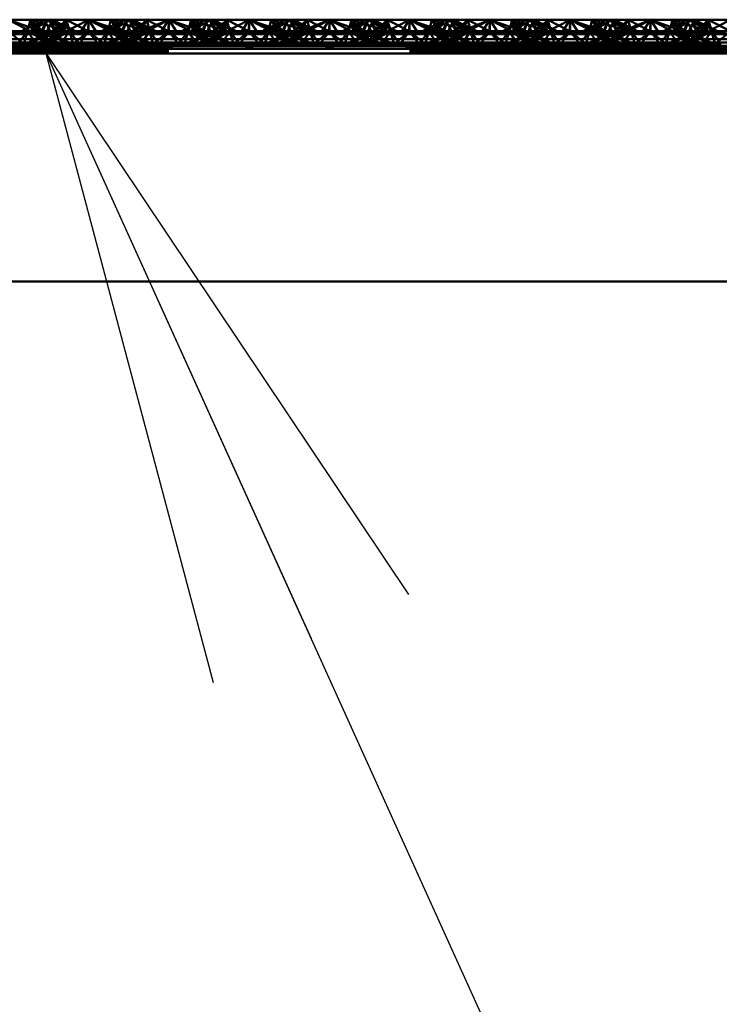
# Paper-space layout 'Layout1' of a CAD drawing. Extents: x -2 to 1033, y -36 to 596.
# Tile 133 of 256: x 372.79 to 374.97, y 403.07 to 406.14. Entities that reach past the tile are written whole.
import ezdxf

# ---------------------------------------------------------------- set-up
doc = ezdxf.new("R2010")
doc.units = 0
doc.linetypes.add('ACAD_ISO02W100', pattern=[15, 12, -3])
doc.layers.add('SS_POPIS_PROFILU', color=13, linetype='CONTINUOUS', lineweight=25)
doc.layers.add('SS_ZEBRIKY', color=24, linetype='CONTINUOUS', lineweight=50)

psp = doc.layouts.get("Layout1")

# ---------------------------------------------------------------- linework, layer by layer
at = {"layer": 'SS_POPIS_PROFILU', "color": 0, "linetype": 'ByBlock'}
for p, q in [((373.3958, 404.0757), (372.8741, 406.035)), ((372.8741, 406.035), (374.0031, 404.3509)), ((372.8741, 406.035), (373.6995, 404.2133))]:
    psp.add_line(p, q, dxfattribs=at)
at = {"layer": 'SS_POPIS_PROFILU', "color": 13}
psp.add_lwpolyline([(372.8741, 406.035), (382.2207, 385.4063), (436.1254, 385.4063)], dxfattribs=at)
at = {"layer": 'SS_ZEBRIKY', "color": 3, "linetype": 'ACAD_ISO02W100', "ltscale": 0.25}
for p, q in [((372.7563, 406.1408), (372.833, 406.1008)), ((372.8253, 406.1408), (372.8163, 406.105)), ((372.8869, 406.1408), (372.8248, 406.105)), ((372.8248, 406.105), (372.8684, 406.1408)), ((372.8253, 406.1408), (372.833, 406.1008)), ((372.8253, 406.1408), (372.8466, 406.1042)), ((372.8253, 406.1408), (372.8634, 406.105)), ((372.8393, 406.1263), (372.8599, 406.105)), ((372.8516, 406.1324), (372.9369, 406.105)), ((372.8758, 406.1408), (372.8603, 406.105)), ((372.8724, 406.133), (372.8603, 406.105)), ((372.8758, 406.1408), (372.8634, 406.105)), ((372.8684, 406.1408), (372.8863, 406.105)), ((372.8758, 406.1408), (372.8724, 406.133)), ((372.8758, 406.1408), (372.9369, 406.105)), ((372.8758, 406.1408), (372.9389, 406.105)), ((372.8758, 406.1408), (372.9658, 406.105)), ((372.8813, 406.115), (372.8942, 406.1408)), ((372.8869, 406.1408), (372.901, 406.105)), ((372.8869, 406.1408), (372.9024, 406.105)), ((372.9389, 406.105), (372.8942, 406.1408)), ((372.9658, 406.105), (372.8942, 406.1408)), ((372.9374, 406.1408), (372.901, 406.105)), ((372.9374, 406.1408), (372.9463, 406.105)), ((372.9374, 406.1408), (373.0053, 406.105)), ((373.0063, 406.1408), (373.0053, 406.105)), ((373.1099, 406.105), (373.0063, 406.1408)), ((373.0063, 406.1408), (373.0063, 406.105)), ((373.1184, 406.1408), (373.0469, 406.105)), ((373.0663, 406.105), (373.0753, 406.1408)), ((373.1369, 406.1408), (373.0743, 406.105)), ((373.0743, 406.105), (373.1184, 406.1408)), ((373.0748, 406.105), (373.1369, 406.1408)), ((373.0748, 406.105), (373.1184, 406.1408)), ((373.1099, 406.105), (373.0753, 406.1408)), ((373.0753, 406.1408), (373.1869, 406.105)), ((373.1103, 406.105), (373.1258, 406.1408)), ((373.1184, 406.1408), (373.1313, 406.115)), ((373.1869, 406.105), (373.1258, 406.1408)), ((373.2158, 406.105), (373.1258, 406.1408)), ((373.1263, 406.105), (373.1442, 406.1408)), ((373.1493, 406.105), (373.1369, 406.1408)), ((373.1401, 406.1326), (373.1369, 406.1408)), ((373.1403, 406.133), (373.1369, 406.1408)), ((373.1524, 406.105), (373.1369, 406.1408)), ((373.151, 406.105), (373.1401, 406.1326)), ((373.1524, 406.105), (373.1403, 406.133)), ((373.1493, 406.105), (373.1874, 406.1408)), ((373.1728, 406.1265), (373.151, 406.105)), ((373.1661, 406.1042), (373.2563, 406.1408)), ((373.1661, 406.1042), (373.1874, 406.1408)), ((373.1796, 406.1008), (373.2563, 406.1408)), ((373.1963, 406.105), (373.1874, 406.1408)), ((373.1936, 406.1161), (373.1874, 406.1408)), ((373.2563, 406.1408), (373.2303, 406.1008)), ((373.2824, 406.1008), (373.2563, 406.1408)), ((373.2563, 406.1408), (373.333, 406.1008)), ((373.2563, 406.1408), (373.2563, 406.105)), ((373.3253, 406.1408), (373.3163, 406.105)), ((373.3869, 406.1408), (373.3248, 406.105)), ((373.3248, 406.105), (373.3684, 406.1408)), ((373.3253, 406.1408), (373.333, 406.1008)), ((373.3253, 406.1408), (373.3466, 406.1042)), ((373.3253, 406.1408), (373.3634, 406.105)), ((373.3393, 406.1263), (373.3599, 406.105)), ((373.3516, 406.1324), (373.4369, 406.105)), ((373.3758, 406.1408), (373.3603, 406.105)), ((373.3724, 406.133), (373.3603, 406.105)), ((373.3758, 406.1408), (373.3634, 406.105)), ((373.3684, 406.1408), (373.3863, 406.105)), ((373.3758, 406.1408), (373.3724, 406.133)), ((373.3758, 406.1408), (373.4369, 406.105)), ((373.3758, 406.1408), (373.4389, 406.105)), ((373.3758, 406.1408), (373.4658, 406.105)), ((373.3813, 406.115), (373.3942, 406.1408)), ((373.3869, 406.1408), (373.401, 406.105)), ((373.3869, 406.1408), (373.4024, 406.105)), ((373.4389, 406.105), (373.3942, 406.1408)), ((373.4658, 406.105), (373.3942, 406.1408)), ((373.4374, 406.1408), (373.401, 406.105)), ((373.4374, 406.1408), (373.4463, 406.105)), ((373.4374, 406.1408), (373.5053, 406.105)), ((373.5063, 406.1408), (373.5053, 406.105)), ((373.5063, 406.1408), (373.6099, 406.105)), ((373.5063, 406.105), (373.5063, 406.1408)), ((373.6184, 406.1408), (373.5469, 406.105)), ((373.5663, 406.105), (373.5753, 406.1408)), ((373.5743, 406.105), (373.6369, 406.1408)), ((373.5743, 406.105), (373.6184, 406.1408)), ((373.5748, 406.105), (373.6369, 406.1408)), ((373.5748, 406.105), (373.6184, 406.1408)), ((373.6099, 406.105), (373.5753, 406.1408)), ((373.6869, 406.105), (373.5753, 406.1408)), ((373.6103, 406.105), (373.6258, 406.1408)), ((373.6184, 406.1408), (373.6313, 406.115)), ((373.6869, 406.105), (373.6258, 406.1408)), ((373.7158, 406.105), (373.6258, 406.1408)), ((373.6263, 406.105), (373.6442, 406.1408)), ((373.6493, 406.105), (373.6369, 406.1408)), ((373.6401, 406.1326), (373.6369, 406.1408)), ((373.6524, 406.105), (373.6369, 406.1408)), ((373.6369, 406.1408), (373.6403, 406.133)), ((373.651, 406.105), (373.6401, 406.1326)), ((373.6403, 406.133), (373.6524, 406.105)), ((373.6493, 406.105), (373.6874, 406.1408)), ((373.6728, 406.1265), (373.651, 406.105)), ((373.6661, 406.1042), (373.7563, 406.1408)), ((373.6661, 406.1042), (373.6874, 406.1408)), ((373.6796, 406.1008), (373.7563, 406.1408)), ((373.6963, 406.105), (373.6874, 406.1408)), ((373.7563, 406.1408), (373.7303, 406.1008)), ((373.7563, 406.1408), (373.7824, 406.1008)), ((373.7563, 406.1408), (373.833, 406.1008)), ((373.7563, 406.1408), (373.7563, 406.105)), ((373.8253, 406.1408), (373.8163, 406.105)), ((373.8869, 406.1408), (373.8248, 406.105)), ((373.8248, 406.105), (373.8684, 406.1408)), ((373.8253, 406.1408), (373.833, 406.1008)), ((373.8253, 406.1408), (373.8466, 406.1042)), ((373.8253, 406.1408), (373.8634, 406.105)), ((373.8393, 406.1263), (373.8599, 406.105)), ((373.8516, 406.1324), (373.9369, 406.105)), ((373.8758, 406.1408), (373.8603, 406.105)), ((373.8724, 406.133), (373.8603, 406.105)), ((373.8758, 406.1408), (373.8634, 406.105)), ((373.8684, 406.1408), (373.8863, 406.105)), ((373.8758, 406.1408), (373.8724, 406.133)), ((373.8758, 406.1408), (373.9369, 406.105)), ((373.8758, 406.1408), (373.9389, 406.105)), ((373.8758, 406.1408), (373.9658, 406.105)), ((373.8813, 406.115), (373.8942, 406.1408)), ((373.8869, 406.1408), (373.901, 406.105)), ((373.8869, 406.1408), (373.9024, 406.105)), ((373.9389, 406.105), (373.8942, 406.1408)), ((373.9658, 406.105), (373.8942, 406.1408)), ((373.9374, 406.1408), (373.901, 406.105)), ((373.9374, 406.1408), (373.9463, 406.105)), ((373.9374, 406.1408), (374.0053, 406.105)), ((374.0063, 406.1408), (374.0053, 406.105)), ((374.0063, 406.1408), (374.1099, 406.105)), ((374.0063, 406.1408), (374.0063, 406.105)), ((374.1184, 406.1408), (374.0469, 406.105)), ((374.0663, 406.105), (374.0753, 406.1408)), ((374.0743, 406.105), (374.1369, 406.1408)), ((374.0743, 406.105), (374.1184, 406.1408)), ((374.0748, 406.105), (374.1369, 406.1408)), ((374.0748, 406.105), (374.1184, 406.1408)), ((374.1099, 406.105), (374.0753, 406.1408)), ((374.1869, 406.105), (374.0753, 406.1408)), ((374.1103, 406.105), (374.1258, 406.1408)), ((374.1184, 406.1408), (374.1313, 406.115)), ((374.1869, 406.105), (374.1258, 406.1408)), ((374.2158, 406.105), (374.1258, 406.1408)), ((374.1263, 406.105), (374.1442, 406.1408)), ((374.1493, 406.105), (374.1369, 406.1408)), ((374.1401, 406.1326), (374.1369, 406.1408)), ((374.1524, 406.105), (374.1369, 406.1408)), ((374.1369, 406.1408), (374.1403, 406.133)), ((374.151, 406.105), (374.1401, 406.1326)), ((374.1493, 406.105), (374.1874, 406.1408)), ((374.151, 406.105), (374.1728, 406.1265)), ((374.1661, 406.1042), (374.2563, 406.1408)), ((374.1661, 406.1042), (374.1874, 406.1408)), ((374.1796, 406.1008), (374.2563, 406.1408)), ((374.1963, 406.105), (374.1874, 406.1408)), ((374.1936, 406.1161), (374.1874, 406.1408)), ((374.2563, 406.1408), (374.2303, 406.1008)), ((374.2563, 406.1408), (374.2824, 406.1008)), ((374.2563, 406.1408), (374.333, 406.1008)), ((374.2563, 406.1408), (374.2563, 406.105)), ((374.3253, 406.1408), (374.3163, 406.105)), ((374.3869, 406.1408), (374.3248, 406.105)), ((374.3248, 406.105), (374.3684, 406.1408)), ((374.3253, 406.1408), (374.333, 406.1008)), ((374.3253, 406.1408), (374.3466, 406.1042)), ((374.3253, 406.1408), (374.3634, 406.105)), ((374.3393, 406.1263), (374.3599, 406.105)), ((374.3516, 406.1324), (374.4369, 406.105)), ((374.3758, 406.1408), (374.3603, 406.105)), ((374.3724, 406.133), (374.3603, 406.105)), ((374.3758, 406.1408), (374.3634, 406.105)), ((374.3684, 406.1408), (374.3863, 406.105)), ((374.3758, 406.1408), (374.3724, 406.133)), ((374.3758, 406.1408), (374.4369, 406.105)), ((374.3758, 406.1408), (374.4389, 406.105)), ((374.3758, 406.1408), (374.4658, 406.105)), ((374.3813, 406.115), (374.3942, 406.1408)), ((374.3869, 406.1408), (374.401, 406.105)), ((374.3869, 406.1408), (374.4024, 406.105)), ((374.4389, 406.105), (374.3942, 406.1408)), ((374.4658, 406.105), (374.3942, 406.1408)), ((374.4374, 406.1408), (374.401, 406.105)), ((374.4374, 406.1408), (374.4463, 406.105)), ((374.4374, 406.1408), (374.5053, 406.105)), ((374.5063, 406.1408), (374.5053, 406.105)), ((374.5063, 406.1408), (374.6099, 406.105)), ((374.5063, 406.1408), (374.5063, 406.105)), ((374.6184, 406.1408), (374.5469, 406.105)), ((374.5663, 406.105), (374.5753, 406.1408)), ((374.5743, 406.105), (374.6369, 406.1408)), ((374.5743, 406.105), (374.6184, 406.1408)), ((374.5748, 406.105), (374.6369, 406.1408)), ((374.5748, 406.105), (374.6184, 406.1408)), ((374.6099, 406.105), (374.5753, 406.1408)), ((374.6869, 406.105), (374.5753, 406.1408)), ((374.6103, 406.105), (374.6258, 406.1408)), ((374.6184, 406.1408), (374.6313, 406.115)), ((374.6869, 406.105), (374.6258, 406.1408)), ((374.7158, 406.105), (374.6258, 406.1408)), ((374.6263, 406.105), (374.6442, 406.1408)), ((374.6493, 406.105), (374.6369, 406.1408)), ((374.6401, 406.1326), (374.6369, 406.1408)), ((374.6524, 406.105), (374.6369, 406.1408)), ((374.6369, 406.1408), (374.6403, 406.133)), ((374.651, 406.105), (374.6401, 406.1326)), ((374.6403, 406.133), (374.6524, 406.105)), ((374.6493, 406.105), (374.6874, 406.1408)), ((374.651, 406.105), (374.6728, 406.1265)), ((374.6661, 406.1042), (374.7563, 406.1408)), ((374.6661, 406.1042), (374.6874, 406.1408)), ((374.6796, 406.1008), (374.7563, 406.1408)), ((374.6963, 406.105), (374.6874, 406.1408)), ((374.6936, 406.1161), (374.6874, 406.1408)), ((374.7563, 406.1408), (374.7303, 406.1008)), ((374.7563, 406.1408), (374.7824, 406.1008)), ((374.7563, 406.1408), (374.833, 406.1008)), ((374.7563, 406.1408), (374.7563, 406.105)), ((374.8253, 406.1408), (374.8163, 406.105)), ((374.8869, 406.1408), (374.8248, 406.105)), ((374.8248, 406.105), (374.8684, 406.1408)), ((374.8253, 406.1408), (374.833, 406.1008)), ((374.8253, 406.1408), (374.8466, 406.1042)), ((374.8253, 406.1408), (374.8634, 406.105)), ((374.8393, 406.1263), (374.8599, 406.105)), ((374.8516, 406.1324), (374.9369, 406.105)), ((374.8758, 406.1408), (374.8603, 406.105)), ((374.8724, 406.133), (374.8603, 406.105)), ((374.8758, 406.1408), (374.8634, 406.105)), ((374.8684, 406.1408), (374.8863, 406.105)), ((374.8758, 406.1408), (374.8724, 406.133)), ((374.8758, 406.1408), (374.9369, 406.105)), ((374.8758, 406.1408), (374.9389, 406.105)), ((374.8758, 406.1408), (374.9658, 406.105)), ((374.8813, 406.115), (374.8942, 406.1408)), ((374.8869, 406.1408), (374.901, 406.105)), ((374.8869, 406.1408), (374.9024, 406.105)), ((374.9389, 406.105), (374.8942, 406.1408)), ((374.9658, 406.105), (374.8942, 406.1408)), ((374.9374, 406.1408), (374.901, 406.105)), ((374.9374, 406.1408), (374.9463, 406.105)), ((374.9374, 406.1408), (375.0053, 406.105)), ((372.7563, 406.105), (372.8048, 406.065)), ((372.7563, 406.0955), (372.833, 406.1008)), ((372.7863, 406.065), (372.8163, 406.105)), ((372.8163, 406.105), (372.8048, 406.065)), ((372.8083, 406.065), (372.9024, 406.105)), ((372.8863, 406.105), (372.8083, 406.065)), ((372.8163, 406.105), (372.8344, 406.0784)), ((372.8163, 406.105), (372.8903, 406.065)), ((372.8163, 406.105), (372.8559, 406.0894)), ((372.9024, 406.105), (372.8183, 406.065)), ((372.8863, 406.105), (372.8183, 406.065)), ((372.8226, 406.1179), (372.8599, 406.105)), ((372.833, 406.1008), (372.8466, 406.1042)), ((372.8448, 406.065), (372.9463, 406.105)), ((372.8448, 406.065), (372.9024, 406.105)), ((372.8634, 406.105), (372.8466, 406.1042)), ((372.8559, 406.0894), (372.9179, 406.065)), ((372.8603, 406.105), (372.8903, 406.065)), ((372.8603, 406.105), (372.8713, 406.0973)), ((372.8603, 406.105), (372.9444, 406.065)), ((372.9543, 406.065), (372.8603, 406.105)), ((372.8713, 406.0973), (372.9179, 406.065)), ((372.9463, 406.105), (372.8724, 406.065)), ((372.9024, 406.105), (372.8724, 406.065)), ((372.8763, 406.105), (372.8813, 406.115)), ((372.8763, 406.105), (372.9444, 406.065)), ((372.8813, 406.1025), (372.8763, 406.105)), ((372.9543, 406.065), (372.8813, 406.1025)), ((372.9024, 406.105), (372.8993, 406.105)), ((372.9463, 406.105), (372.9024, 406.105)), ((372.9161, 406.1042), (373.0966, 406.1042)), ((372.9463, 406.105), (372.9192, 406.065)), ((372.9463, 406.105), (372.9579, 406.065)), ((372.9463, 406.105), (372.9764, 406.065)), ((373.0063, 406.105), (372.9463, 406.105)), ((373.0063, 406.105), (372.9579, 406.065)), ((372.9764, 406.065), (373.0063, 406.105)), ((373.0363, 406.065), (373.0063, 406.105)), ((373.0548, 406.065), (373.0063, 406.105)), ((373.0663, 406.105), (373.0063, 406.105)), ((373.0363, 406.065), (373.0663, 406.105)), ((373.0548, 406.065), (373.0663, 406.105)), ((373.1313, 406.1025), (373.0583, 406.065)), ((373.0583, 406.065), (373.1382, 406.099)), ((373.0663, 406.105), (373.0935, 406.065)), ((373.1403, 406.065), (373.0663, 406.105)), ((373.0663, 406.105), (373.1679, 406.065)), ((373.1103, 406.105), (373.0663, 406.105)), ((373.0683, 406.065), (373.1524, 406.105)), ((373.0683, 406.065), (373.1363, 406.105)), ((373.0948, 406.065), (373.1413, 406.0973)), ((373.0948, 406.065), (373.1568, 406.0894)), ((373.1403, 406.065), (373.1103, 406.105)), ((373.1103, 406.105), (373.1679, 406.065)), ((373.1944, 406.065), (373.1103, 406.105)), ((373.1103, 406.105), (373.2043, 406.065)), ((373.1134, 406.105), (373.1103, 406.105)), ((373.1224, 406.065), (373.1963, 406.105)), ((373.1224, 406.065), (373.1524, 406.105)), ((373.1944, 406.065), (373.1263, 406.105)), ((373.2043, 406.065), (373.1263, 406.105)), ((373.1313, 406.115), (373.1363, 406.105)), ((373.1363, 406.105), (373.1313, 406.1025)), ((373.1382, 406.099), (373.1524, 406.105)), ((373.1413, 406.0973), (373.1524, 406.105)), ((373.1493, 406.105), (373.1661, 406.1042)), ((373.1568, 406.0894), (373.1963, 406.105)), ((373.1661, 406.1042), (373.1796, 406.1008)), ((373.1783, 406.0784), (373.1963, 406.105)), ((373.1796, 406.1008), (373.2563, 406.0955)), ((373.1963, 406.105), (373.1936, 406.1161)), ((373.2079, 406.065), (373.1963, 406.105)), ((373.1963, 406.105), (373.2264, 406.065)), ((373.2079, 406.065), (373.2563, 406.105)), ((373.2563, 406.105), (373.2264, 406.065)), ((373.2303, 406.1008), (373.2563, 406.0955)), ((373.2563, 406.105), (373.2863, 406.065)), ((373.2563, 406.105), (373.3048, 406.065)), ((373.2563, 406.0955), (373.333, 406.1008)), ((373.2563, 406.0955), (373.2824, 406.1008)), ((373.2863, 406.065), (373.3163, 406.105)), ((373.3163, 406.105), (373.3048, 406.065)), ((373.3083, 406.065), (373.4024, 406.105)), ((373.3863, 406.105), (373.3083, 406.065)), ((373.3163, 406.105), (373.3344, 406.0784)), ((373.3163, 406.105), (373.3903, 406.065)), ((373.3163, 406.105), (373.3559, 406.0894)), ((373.4024, 406.105), (373.3183, 406.065)), ((373.3863, 406.105), (373.3183, 406.065)), ((373.3226, 406.1179), (373.3599, 406.105)), ((373.333, 406.1008), (373.3466, 406.1042)), ((373.3448, 406.065), (373.4463, 406.105)), ((373.3448, 406.065), (373.4024, 406.105)), ((373.3634, 406.105), (373.3466, 406.1042)), ((373.3559, 406.0894), (373.4179, 406.065)), ((373.3603, 406.105), (373.3903, 406.065)), ((373.3603, 406.105), (373.3713, 406.0973)), ((373.3603, 406.105), (373.4444, 406.065)), ((373.3745, 406.099), (373.3603, 406.105)), ((373.3713, 406.0973), (373.4179, 406.065)), ((373.4463, 406.105), (373.3724, 406.065)), ((373.4024, 406.105), (373.3724, 406.065)), ((373.4543, 406.065), (373.3745, 406.099)), ((373.3763, 406.105), (373.3813, 406.115)), ((373.3763, 406.105), (373.4444, 406.065)), ((373.3813, 406.1025), (373.3763, 406.105)), ((373.4543, 406.065), (373.3813, 406.1025)), ((373.4024, 406.105), (373.3993, 406.105)), ((373.4463, 406.105), (373.4024, 406.105)), ((373.4161, 406.1042), (373.5966, 406.1042)), ((373.4192, 406.065), (373.4463, 406.105)), ((373.4463, 406.105), (373.4579, 406.065)), ((373.4463, 406.105), (373.4764, 406.065)), ((373.5063, 406.105), (373.4463, 406.105)), ((373.5063, 406.105), (373.4579, 406.065)), ((373.4764, 406.065), (373.5063, 406.105)), ((373.5363, 406.065), (373.5063, 406.105)), ((373.5548, 406.065), (373.5063, 406.105)), ((373.5663, 406.105), (373.5063, 406.105)), ((373.5363, 406.065), (373.5663, 406.105)), ((373.5548, 406.065), (373.5663, 406.105)), ((373.6524, 406.105), (373.5583, 406.065)), ((373.6313, 406.1025), (373.5583, 406.065)), ((373.5663, 406.105), (373.5935, 406.065)), ((373.6403, 406.065), (373.5663, 406.105)), ((373.5663, 406.105), (373.6679, 406.065)), ((373.6103, 406.105), (373.5663, 406.105)), ((373.5683, 406.065), (373.6524, 406.105)), ((373.5683, 406.065), (373.6363, 406.105)), ((373.5948, 406.065), (373.6413, 406.0973)), ((373.5948, 406.065), (373.6568, 406.0894)), ((373.6403, 406.065), (373.6103, 406.105)), ((373.6103, 406.105), (373.6679, 406.065)), ((373.6944, 406.065), (373.6103, 406.105)), ((373.6103, 406.105), (373.7043, 406.065)), ((373.6134, 406.105), (373.6103, 406.105)), ((373.6224, 406.065), (373.6963, 406.105)), ((373.6224, 406.065), (373.6524, 406.105)), ((373.6944, 406.065), (373.6263, 406.105)), ((373.7043, 406.065), (373.6263, 406.105)), ((373.6313, 406.115), (373.6363, 406.105)), ((373.6363, 406.105), (373.6313, 406.1025)), ((373.6413, 406.0973), (373.6524, 406.105)), ((373.6493, 406.105), (373.6661, 406.1042)), ((373.6568, 406.0894), (373.6963, 406.105)), ((373.6661, 406.1042), (373.6796, 406.1008)), ((373.6783, 406.0784), (373.6963, 406.105)), ((373.6796, 406.1008), (373.7563, 406.0955)), ((373.6963, 406.105), (373.6936, 406.1161)), ((373.7079, 406.065), (373.6963, 406.105)), ((373.6963, 406.105), (373.7264, 406.065)), ((373.7079, 406.065), (373.7563, 406.105)), ((373.7563, 406.105), (373.7264, 406.065)), ((373.7303, 406.1008), (373.7563, 406.0955)), ((373.7563, 406.105), (373.7863, 406.065)), ((373.7563, 406.105), (373.8048, 406.065)), ((373.7563, 406.0955), (373.833, 406.1008)), ((373.7824, 406.1008), (373.7563, 406.0955)), ((373.8163, 406.105), (373.7863, 406.065)), ((373.8163, 406.105), (373.8048, 406.065)), ((373.8083, 406.065), (373.9024, 406.105)), ((373.8863, 406.105), (373.8083, 406.065)), ((373.8163, 406.105), (373.8344, 406.0784)), ((373.8163, 406.105), (373.8903, 406.065)), ((373.8163, 406.105), (373.8559, 406.0894)), ((373.9024, 406.105), (373.8183, 406.065)), ((373.8863, 406.105), (373.8183, 406.065)), ((373.8226, 406.1179), (373.8599, 406.105)), ((373.833, 406.1008), (373.8466, 406.1042)), ((373.8448, 406.065), (373.9463, 406.105)), ((373.8448, 406.065), (373.9024, 406.105)), ((373.8634, 406.105), (373.8466, 406.1042)), ((373.8559, 406.0894), (373.9179, 406.065)), ((373.8603, 406.105), (373.8903, 406.065)), ((373.8603, 406.105), (373.8713, 406.0973)), ((373.8603, 406.105), (373.9444, 406.065)), ((373.9543, 406.065), (373.8603, 406.105)), ((373.8713, 406.0973), (373.9179, 406.065)), ((373.9463, 406.105), (373.8724, 406.065)), ((373.9024, 406.105), (373.8724, 406.065)), ((373.8763, 406.105), (373.8813, 406.115)), ((373.8763, 406.105), (373.9444, 406.065)), ((373.8813, 406.1025), (373.8763, 406.105)), ((373.9543, 406.065), (373.8813, 406.1025)), ((373.9024, 406.105), (373.8993, 406.105)), ((373.9463, 406.105), (373.9024, 406.105)), ((373.9161, 406.1042), (374.0966, 406.1042)), ((373.9463, 406.105), (373.9192, 406.065)), ((373.9463, 406.105), (373.9579, 406.065)), ((373.9463, 406.105), (373.9764, 406.065)), ((374.0063, 406.105), (373.9463, 406.105)), ((374.0063, 406.105), (373.9579, 406.065)), ((373.9764, 406.065), (374.0063, 406.105)), ((374.0063, 406.105), (374.0363, 406.065)), ((374.0063, 406.105), (374.0548, 406.065)), ((374.0663, 406.105), (374.0063, 406.105)), ((374.0363, 406.065), (374.0663, 406.105)), ((374.0548, 406.065), (374.0663, 406.105)), ((374.1313, 406.1025), (374.0583, 406.065)), ((374.1382, 406.099), (374.0583, 406.065)), ((374.0663, 406.105), (374.0935, 406.065)), ((374.1403, 406.065), (374.0663, 406.105)), ((374.0663, 406.105), (374.1679, 406.065)), ((374.1103, 406.105), (374.0663, 406.105)), ((374.0683, 406.065), (374.1524, 406.105)), ((374.1363, 406.105), (374.0683, 406.065)), ((374.0948, 406.065), (374.1413, 406.0973)), ((374.0948, 406.065), (374.1568, 406.0894)), ((374.1403, 406.065), (374.1103, 406.105)), ((374.1103, 406.105), (374.1679, 406.065)), ((374.1944, 406.065), (374.1103, 406.105)), ((374.1103, 406.105), (374.2043, 406.065)), ((374.1134, 406.105), (374.1103, 406.105)), ((374.1224, 406.065), (374.1963, 406.105)), ((374.1224, 406.065), (374.1524, 406.105)), ((374.1944, 406.065), (374.1263, 406.105)), ((374.2043, 406.065), (374.1263, 406.105)), ((374.1313, 406.115), (374.1363, 406.105)), ((374.1363, 406.105), (374.1313, 406.1025)), ((374.1524, 406.105), (374.1382, 406.099)), ((374.1413, 406.0973), (374.1524, 406.105)), ((374.1493, 406.105), (374.1661, 406.1042)), ((374.1568, 406.0894), (374.1963, 406.105)), ((374.1661, 406.1042), (374.1796, 406.1008)), ((374.1783, 406.0784), (374.1963, 406.105)), ((374.1796, 406.1008), (374.2563, 406.0955)), ((374.1963, 406.105), (374.1936, 406.1161)), ((374.2079, 406.065), (374.1963, 406.105)), ((374.1963, 406.105), (374.2264, 406.065)), ((374.2079, 406.065), (374.2563, 406.105)), ((374.2563, 406.105), (374.2264, 406.065)), ((374.2303, 406.1008), (374.2563, 406.0955)), ((374.2563, 406.105), (374.2863, 406.065)), ((374.2563, 406.105), (374.3048, 406.065)), ((374.2563, 406.0955), (374.333, 406.1008)), ((374.2824, 406.1008), (374.2563, 406.0955)), ((374.3163, 406.105), (374.2863, 406.065)), ((374.3163, 406.105), (374.3048, 406.065)), ((374.3083, 406.065), (374.4024, 406.105)), ((374.3863, 406.105), (374.3083, 406.065)), ((374.3163, 406.105), (374.3344, 406.0784)), ((374.3163, 406.105), (374.3903, 406.065)), ((374.3163, 406.105), (374.3559, 406.0894)), ((374.4024, 406.105), (374.3183, 406.065)), ((374.3863, 406.105), (374.3183, 406.065)), ((374.3226, 406.1179), (374.3599, 406.105)), ((374.333, 406.1008), (374.3466, 406.1042)), ((374.3448, 406.065), (374.4463, 406.105)), ((374.3448, 406.065), (374.4024, 406.105)), ((374.3634, 406.105), (374.3466, 406.1042)), ((374.3559, 406.0894), (374.4179, 406.065)), ((374.3603, 406.105), (374.3903, 406.065)), ((374.3603, 406.105), (374.3713, 406.0973)), ((374.3603, 406.105), (374.4444, 406.065)), ((374.3745, 406.099), (374.3603, 406.105)), ((374.3713, 406.0973), (374.4179, 406.065)), ((374.4463, 406.105), (374.3724, 406.065)), ((374.4024, 406.105), (374.3724, 406.065)), ((374.4543, 406.065), (374.3745, 406.099)), ((374.3763, 406.105), (374.3813, 406.115)), ((374.3763, 406.105), (374.4444, 406.065)), ((374.3813, 406.1025), (374.3763, 406.105)), ((374.4543, 406.065), (374.3813, 406.1025)), ((374.4024, 406.105), (374.3993, 406.105)), ((374.4463, 406.105), (374.4024, 406.105)), ((374.4161, 406.1042), (374.5966, 406.1042)), ((374.4463, 406.105), (374.4192, 406.065)), ((374.4463, 406.105), (374.4579, 406.065)), ((374.4463, 406.105), (374.4764, 406.065)), ((374.5063, 406.105), (374.4463, 406.105)), ((374.5063, 406.105), (374.4579, 406.065)), ((374.4764, 406.065), (374.5063, 406.105)), ((374.5063, 406.105), (374.5363, 406.065)), ((374.5063, 406.105), (374.5548, 406.065)), ((374.5663, 406.105), (374.5063, 406.105)), ((374.5363, 406.065), (374.5663, 406.105)), ((374.5548, 406.065), (374.5663, 406.105)), ((374.6524, 406.105), (374.5583, 406.065)), ((374.6313, 406.1025), (374.5583, 406.065)), ((374.5663, 406.105), (374.5935, 406.065)), ((374.6403, 406.065), (374.5663, 406.105)), ((374.5663, 406.105), (374.6679, 406.065)), ((374.6103, 406.105), (374.5663, 406.105)), ((374.5683, 406.065), (374.6524, 406.105)), ((374.6363, 406.105), (374.5683, 406.065)), ((374.5948, 406.065), (374.6413, 406.0973)), ((374.5948, 406.065), (374.6568, 406.0894)), ((374.6403, 406.065), (374.6103, 406.105)), ((374.6103, 406.105), (374.6679, 406.065)), ((374.6944, 406.065), (374.6103, 406.105)), ((374.6103, 406.105), (374.7043, 406.065)), ((374.6134, 406.105), (374.6103, 406.105)), ((374.6224, 406.065), (374.6963, 406.105)), ((374.6224, 406.065), (374.6524, 406.105)), ((374.6944, 406.065), (374.6263, 406.105)), ((374.7043, 406.065), (374.6263, 406.105)), ((374.6313, 406.115), (374.6363, 406.105)), ((374.6363, 406.105), (374.6313, 406.1025)), ((374.6413, 406.0973), (374.6524, 406.105)), ((374.6661, 406.1042), (374.6493, 406.105)), ((374.6568, 406.0894), (374.6963, 406.105)), ((374.6796, 406.1008), (374.6661, 406.1042)), ((374.6783, 406.0784), (374.6963, 406.105)), ((374.7563, 406.0955), (374.6796, 406.1008)), ((374.6963, 406.105), (374.6936, 406.1161)), ((374.7079, 406.065), (374.6963, 406.105)), ((374.6963, 406.105), (374.7264, 406.065)), ((374.7079, 406.065), (374.7563, 406.105)), ((374.7563, 406.105), (374.7264, 406.065)), ((374.7303, 406.1008), (374.7563, 406.0955)), ((374.7563, 406.105), (374.7863, 406.065)), ((374.7563, 406.105), (374.8048, 406.065)), ((374.7563, 406.0955), (374.833, 406.1008)), ((374.7824, 406.1008), (374.7563, 406.0955)), ((374.8163, 406.105), (374.7863, 406.065)), ((374.8163, 406.105), (374.8048, 406.065)), ((374.8083, 406.065), (374.9024, 406.105)), ((374.8863, 406.105), (374.8083, 406.065)), ((374.8163, 406.105), (374.8344, 406.0784)), ((374.8163, 406.105), (374.8903, 406.065)), ((374.8163, 406.105), (374.8559, 406.0894)), ((374.9024, 406.105), (374.8183, 406.065)), ((374.8863, 406.105), (374.8183, 406.065)), ((374.8226, 406.1179), (374.8599, 406.105)), ((374.833, 406.1008), (374.8466, 406.1042)), ((374.8448, 406.065), (374.9463, 406.105)), ((374.8448, 406.065), (374.9024, 406.105)), ((374.8634, 406.105), (374.8466, 406.1042)), ((374.8559, 406.0894), (374.9179, 406.065)), ((374.8603, 406.105), (374.8903, 406.065)), ((374.8603, 406.105), (374.8713, 406.0973)), ((374.8603, 406.105), (374.9444, 406.065)), ((374.8745, 406.099), (374.8603, 406.105)), ((374.8713, 406.0973), (374.9179, 406.065)), ((374.9463, 406.105), (374.8724, 406.065)), ((374.9024, 406.105), (374.8724, 406.065)), ((374.9543, 406.065), (374.8745, 406.099)), ((374.8763, 406.105), (374.8813, 406.115)), ((374.8763, 406.105), (374.9444, 406.065)), ((374.8813, 406.1025), (374.8763, 406.105)), ((374.9543, 406.065), (374.8813, 406.1025)), ((374.9024, 406.105), (374.8993, 406.105)), ((374.9463, 406.105), (374.9024, 406.105)), ((374.9161, 406.1042), (375.0966, 406.1042)), ((374.9463, 406.105), (374.9192, 406.065)), ((374.9463, 406.105), (374.9579, 406.065)), ((374.9463, 406.105), (374.9764, 406.065)), ((375.0063, 406.105), (374.9463, 406.105)), ((375.0063, 406.105), (374.9579, 406.065)), ((369.0063, 406.07), (377.0063, 406.07)), ((372.5935, 406.065), (372.9192, 406.065)), ((372.7563, 406.0574), (372.8435, 406.065)), ((372.8344, 406.0784), (372.8435, 406.065)), ((372.9192, 406.065), (373.0063, 406.0574)), ((372.9192, 406.065), (372.9764, 406.065)), ((373.0063, 406.0574), (372.9764, 406.065)), ((372.9764, 406.065), (373.0363, 406.065)), ((373.0063, 406.0574), (373.0935, 406.065)), ((373.0063, 406.0574), (373.0363, 406.065)), ((373.0363, 406.065), (373.0935, 406.065)), ((373.0935, 406.065), (373.4192, 406.065)), ((373.1692, 406.065), (373.1783, 406.0784)), ((373.2563, 406.0574), (373.1692, 406.065)), ((373.2264, 406.065), (373.2563, 406.0574)), ((373.2563, 406.0574), (373.3435, 406.065)), ((373.2863, 406.065), (373.2563, 406.0574)), ((373.3344, 406.0784), (373.3435, 406.065)), ((373.4192, 406.065), (373.5063, 406.0574)), ((373.4192, 406.065), (373.4764, 406.065)), ((373.4764, 406.065), (373.5063, 406.0574)), ((373.4764, 406.065), (373.5363, 406.065)), ((373.5935, 406.065), (373.5063, 406.0574)), ((373.5063, 406.0574), (373.5363, 406.065)), ((373.5363, 406.065), (373.5935, 406.065)), ((373.5935, 406.065), (373.9192, 406.065)), ((373.6692, 406.065), (373.6783, 406.0784)), ((373.7563, 406.0574), (373.6692, 406.065)), ((373.7264, 406.065), (373.7563, 406.0574)), ((373.7563, 406.0574), (373.8435, 406.065)), ((373.7863, 406.065), (373.7563, 406.0574)), ((373.8344, 406.0784), (373.8435, 406.065)), ((373.9192, 406.065), (374.0063, 406.0574)), ((373.9192, 406.065), (373.9764, 406.065)), ((373.9764, 406.065), (374.0063, 406.0574)), ((373.9764, 406.065), (374.0363, 406.065)), ((374.0935, 406.065), (374.0063, 406.0574)), ((374.0063, 406.0574), (374.0363, 406.065)), ((374.0363, 406.065), (374.0935, 406.065)), ((374.0935, 406.065), (374.4192, 406.065)), ((374.1692, 406.065), (374.1783, 406.0784)), ((374.2563, 406.0574), (374.1692, 406.065)), ((374.2264, 406.065), (374.2563, 406.0574)), ((374.2563, 406.0574), (374.3435, 406.065)), ((374.2863, 406.065), (374.2563, 406.0574)), ((374.3344, 406.0784), (374.3435, 406.065)), ((374.4192, 406.065), (374.5063, 406.0574)), ((374.4192, 406.065), (374.4764, 406.065)), ((374.4764, 406.065), (374.5063, 406.0574)), ((374.4764, 406.065), (374.5363, 406.065)), ((374.5935, 406.065), (374.5063, 406.0574)), ((374.5063, 406.0574), (374.5363, 406.065)), ((374.5363, 406.065), (374.5935, 406.065)), ((374.5935, 406.065), (374.9192, 406.065)), ((374.6692, 406.065), (374.6783, 406.0784)), ((374.7563, 406.0574), (374.6692, 406.065)), ((374.7264, 406.065), (374.7563, 406.0574)), ((374.7563, 406.0574), (374.8435, 406.065)), ((374.7863, 406.065), (374.7563, 406.0574)), ((374.8344, 406.0784), (374.8435, 406.065)), ((374.9192, 406.065), (375.0063, 406.0574)), ((374.9192, 406.065), (374.9764, 406.065)), ((377.0063, 406.0574), (369.0063, 406.0574)), ((369.0063, 406.051), (377.0063, 406.051)), ((369.0063, 406.05), (377.0063, 406.05)), ((377.0063, 406.0433), (369.0063, 406.0433))]:
    psp.add_line(p, q, dxfattribs=at)
at = {"layer": 'SS_ZEBRIKY', "color": 7, "linetype": 'Continuous', "ltscale": 0.25}
for p, q in [((372.7563, 406.1408), (372.8226, 406.1179)), ((372.8253, 406.1408), (372.7563, 406.1408)), ((372.8684, 406.1408), (372.7969, 406.105)), ((372.8869, 406.1408), (372.8243, 406.105)), ((372.8243, 406.105), (372.8684, 406.1408)), ((372.8253, 406.1408), (372.8393, 406.1263)), ((372.8253, 406.1408), (372.8516, 406.1324)), ((372.8684, 406.1408), (372.8253, 406.1408)), ((372.8869, 406.1408), (372.8684, 406.1408)), ((372.8993, 406.105), (372.8869, 406.1408)), ((372.9374, 406.1408), (372.8869, 406.1408)), ((372.8993, 406.105), (372.9374, 406.1408)), ((372.9161, 406.1042), (372.9374, 406.1408)), ((372.9296, 406.1008), (373.0063, 406.1408)), ((372.9296, 406.1008), (372.9374, 406.1408)), ((373.0063, 406.1408), (372.9374, 406.1408)), ((372.9803, 406.1008), (373.0063, 406.1408)), ((373.0324, 406.1008), (373.0063, 406.1408)), ((373.0063, 406.1408), (373.083, 406.1008)), ((373.0063, 406.1408), (373.0966, 406.1042)), ((373.0753, 406.1408), (373.0063, 406.1408)), ((373.0753, 406.1408), (373.0966, 406.1042)), ((373.0753, 406.1408), (373.1134, 406.105)), ((373.1258, 406.1408), (373.0753, 406.1408)), ((373.1258, 406.1408), (373.1134, 406.105)), ((373.1258, 406.1408), (373.1889, 406.105)), ((373.1442, 406.1408), (373.1258, 406.1408)), ((373.1442, 406.1408), (373.1889, 406.105)), ((373.2158, 406.105), (373.1442, 406.1408)), ((373.1874, 406.1408), (373.1442, 406.1408)), ((373.1874, 406.1408), (373.1728, 406.1265)), ((373.2553, 406.105), (373.1874, 406.1408)), ((373.2563, 406.1408), (373.1874, 406.1408)), ((373.2553, 406.105), (373.2563, 406.1408)), ((373.2563, 406.1408), (373.3226, 406.1179)), ((373.3253, 406.1408), (373.2563, 406.1408)), ((373.3684, 406.1408), (373.2969, 406.105)), ((373.3869, 406.1408), (373.3243, 406.105)), ((373.3243, 406.105), (373.3684, 406.1408)), ((373.3253, 406.1408), (373.3393, 406.1263)), ((373.3253, 406.1408), (373.3516, 406.1324)), ((373.3684, 406.1408), (373.3253, 406.1408)), ((373.3869, 406.1408), (373.3684, 406.1408)), ((373.3993, 406.105), (373.3869, 406.1408)), ((373.4374, 406.1408), (373.3869, 406.1408)), ((373.3993, 406.105), (373.4374, 406.1408)), ((373.4161, 406.1042), (373.4374, 406.1408)), ((373.4296, 406.1008), (373.5063, 406.1408)), ((373.4296, 406.1008), (373.4374, 406.1408)), ((373.5063, 406.1408), (373.4374, 406.1408)), ((373.5063, 406.1408), (373.4803, 406.1008)), ((373.5324, 406.1008), (373.5063, 406.1408)), ((373.5063, 406.1408), (373.583, 406.1008)), ((373.5063, 406.1408), (373.5966, 406.1042)), ((373.5753, 406.1408), (373.5063, 406.1408)), ((373.5753, 406.1408), (373.5966, 406.1042)), ((373.5753, 406.1408), (373.6134, 406.105)), ((373.6258, 406.1408), (373.5753, 406.1408)), ((373.6258, 406.1408), (373.6134, 406.105)), ((373.6258, 406.1408), (373.6889, 406.105)), ((373.6442, 406.1408), (373.6258, 406.1408)), ((373.6442, 406.1408), (373.6889, 406.105)), ((373.7158, 406.105), (373.6442, 406.1408)), ((373.6874, 406.1408), (373.6442, 406.1408)), ((373.6874, 406.1408), (373.6728, 406.1265)), ((373.7553, 406.105), (373.6874, 406.1408)), ((373.7563, 406.1408), (373.6874, 406.1408)), ((373.7553, 406.105), (373.7563, 406.1408)), ((373.7563, 406.1408), (373.8226, 406.1179)), ((373.8253, 406.1408), (373.7563, 406.1408)), ((373.8684, 406.1408), (373.7969, 406.105)), ((373.8869, 406.1408), (373.8243, 406.105)), ((373.8243, 406.105), (373.8684, 406.1408)), ((373.8253, 406.1408), (373.8393, 406.1263)), ((373.8253, 406.1408), (373.8516, 406.1324)), ((373.8684, 406.1408), (373.8253, 406.1408)), ((373.8869, 406.1408), (373.8684, 406.1408)), ((373.8993, 406.105), (373.8869, 406.1408)), ((373.9374, 406.1408), (373.8869, 406.1408)), ((373.8993, 406.105), (373.9374, 406.1408)), ((373.9161, 406.1042), (373.9374, 406.1408)), ((373.9296, 406.1008), (374.0063, 406.1408)), ((373.9374, 406.1408), (373.9296, 406.1008)), ((374.0063, 406.1408), (373.9374, 406.1408)), ((374.0063, 406.1408), (373.9803, 406.1008)), ((374.0324, 406.1008), (374.0063, 406.1408)), ((374.0063, 406.1408), (374.083, 406.1008)), ((374.0063, 406.1408), (374.0966, 406.1042)), ((374.0753, 406.1408), (374.0063, 406.1408)), ((374.0753, 406.1408), (374.0966, 406.1042)), ((374.0753, 406.1408), (374.1134, 406.105)), ((374.1258, 406.1408), (374.0753, 406.1408)), ((374.1258, 406.1408), (374.1134, 406.105)), ((374.1258, 406.1408), (374.1889, 406.105)), ((374.1442, 406.1408), (374.1258, 406.1408)), ((374.1442, 406.1408), (374.1889, 406.105)), ((374.2158, 406.105), (374.1442, 406.1408)), ((374.1874, 406.1408), (374.1442, 406.1408)), ((374.1728, 406.1265), (374.1874, 406.1408)), ((374.1874, 406.1408), (374.2553, 406.105)), ((374.2563, 406.1408), (374.1874, 406.1408)), ((374.2553, 406.105), (374.2563, 406.1408)), ((374.2563, 406.1408), (374.3226, 406.1179)), ((374.3253, 406.1408), (374.2563, 406.1408)), ((374.3684, 406.1408), (374.2969, 406.105)), ((374.3869, 406.1408), (374.3243, 406.105)), ((374.3243, 406.105), (374.3684, 406.1408)), ((374.3253, 406.1408), (374.3393, 406.1263)), ((374.3253, 406.1408), (374.3516, 406.1324)), ((374.3684, 406.1408), (374.3253, 406.1408)), ((374.3869, 406.1408), (374.3684, 406.1408)), ((374.3993, 406.105), (374.3869, 406.1408)), ((374.4374, 406.1408), (374.3869, 406.1408)), ((374.3993, 406.105), (374.4374, 406.1408)), ((374.4161, 406.1042), (374.4374, 406.1408)), ((374.4296, 406.1008), (374.5063, 406.1408)), ((374.4296, 406.1008), (374.4374, 406.1408)), ((374.5063, 406.1408), (374.4374, 406.1408)), ((374.5063, 406.1408), (374.4803, 406.1008)), ((374.5324, 406.1008), (374.5063, 406.1408)), ((374.5063, 406.1408), (374.583, 406.1008)), ((374.5063, 406.1408), (374.5966, 406.1042)), ((374.5753, 406.1408), (374.5063, 406.1408)), ((374.5753, 406.1408), (374.5966, 406.1042)), ((374.5753, 406.1408), (374.6134, 406.105)), ((374.6258, 406.1408), (374.5753, 406.1408)), ((374.6258, 406.1408), (374.6134, 406.105)), ((374.6258, 406.1408), (374.6889, 406.105)), ((374.6442, 406.1408), (374.6258, 406.1408)), ((374.6442, 406.1408), (374.6889, 406.105)), ((374.7158, 406.105), (374.6442, 406.1408)), ((374.6874, 406.1408), (374.6442, 406.1408)), ((374.6728, 406.1265), (374.6874, 406.1408)), ((374.6874, 406.1408), (374.7553, 406.105)), ((374.7563, 406.1408), (374.6874, 406.1408)), ((374.7553, 406.105), (374.7563, 406.1408)), ((374.7563, 406.1408), (374.8226, 406.1179)), ((374.8253, 406.1408), (374.7563, 406.1408)), ((374.8684, 406.1408), (374.7969, 406.105)), ((374.8869, 406.1408), (374.8243, 406.105)), ((374.8243, 406.105), (374.8684, 406.1408)), ((374.8253, 406.1408), (374.8393, 406.1263)), ((374.8253, 406.1408), (374.8516, 406.1324)), ((374.8684, 406.1408), (374.8253, 406.1408)), ((374.8869, 406.1408), (374.8684, 406.1408)), ((374.8993, 406.105), (374.8869, 406.1408)), ((374.9374, 406.1408), (374.8869, 406.1408)), ((374.8993, 406.105), (374.9374, 406.1408)), ((374.9161, 406.1042), (374.9374, 406.1408)), ((374.9296, 406.1008), (375.0063, 406.1408)), ((374.9296, 406.1008), (374.9374, 406.1408)), ((375.0063, 406.1408), (374.9374, 406.1408)), ((377.0063, 406.0955), (369.0063, 406.0955)), ((372.583, 406.1008), (372.9296, 406.1008)), ((372.5966, 406.1042), (372.9161, 406.1042)), ((372.8993, 406.105), (372.6134, 406.105)), ((372.9161, 406.1042), (372.8993, 406.105)), ((372.9161, 406.1042), (372.9296, 406.1008)), ((372.9296, 406.1008), (373.0063, 406.0955)), ((372.9296, 406.1008), (372.9803, 406.1008)), ((373.0063, 406.0955), (372.9803, 406.1008)), ((372.9803, 406.1008), (373.0324, 406.1008)), ((373.0063, 406.0955), (373.083, 406.1008)), ((373.0063, 406.0955), (373.0324, 406.1008)), ((373.0324, 406.1008), (373.083, 406.1008)), ((373.083, 406.1008), (373.0966, 406.1042)), ((373.083, 406.1008), (373.4296, 406.1008)), ((373.0966, 406.1042), (373.1134, 406.105)), ((373.0966, 406.1042), (373.4161, 406.1042)), ((373.3993, 406.105), (373.1134, 406.105)), ((373.4161, 406.1042), (373.3993, 406.105)), ((373.4161, 406.1042), (373.4296, 406.1008)), ((373.4296, 406.1008), (373.5063, 406.0955)), ((373.4296, 406.1008), (373.4803, 406.1008)), ((373.4803, 406.1008), (373.5063, 406.0955)), ((373.4803, 406.1008), (373.5324, 406.1008)), ((373.583, 406.1008), (373.5063, 406.0955)), ((373.5063, 406.0955), (373.5324, 406.1008)), ((373.5324, 406.1008), (373.583, 406.1008)), ((373.5966, 406.1042), (373.583, 406.1008)), ((373.583, 406.1008), (373.9296, 406.1008)), ((373.6134, 406.105), (373.5966, 406.1042)), ((373.5966, 406.1042), (373.9161, 406.1042)), ((373.8993, 406.105), (373.6134, 406.105)), ((373.9161, 406.1042), (373.8993, 406.105)), ((373.9161, 406.1042), (373.9296, 406.1008)), ((373.9296, 406.1008), (374.0063, 406.0955)), ((373.9296, 406.1008), (373.9803, 406.1008)), ((373.9803, 406.1008), (374.0063, 406.0955)), ((373.9803, 406.1008), (374.0324, 406.1008)), ((374.0063, 406.0955), (374.083, 406.1008)), ((374.0063, 406.0955), (374.0324, 406.1008)), ((374.0324, 406.1008), (374.083, 406.1008)), ((374.083, 406.1008), (374.0966, 406.1042)), ((374.083, 406.1008), (374.4296, 406.1008)), ((374.0966, 406.1042), (374.1134, 406.105)), ((374.0966, 406.1042), (374.4161, 406.1042)), ((374.3993, 406.105), (374.1134, 406.105)), ((374.4161, 406.1042), (374.3993, 406.105)), ((374.4161, 406.1042), (374.4296, 406.1008)), ((374.4296, 406.1008), (374.5063, 406.0955)), ((374.4296, 406.1008), (374.4803, 406.1008)), ((374.4803, 406.1008), (374.5063, 406.0955)), ((374.4803, 406.1008), (374.5324, 406.1008)), ((374.5063, 406.0955), (374.583, 406.1008)), ((374.5063, 406.0955), (374.5324, 406.1008)), ((374.5324, 406.1008), (374.583, 406.1008)), ((374.583, 406.1008), (374.5966, 406.1042)), ((374.583, 406.1008), (374.9296, 406.1008)), ((374.5966, 406.1042), (374.6134, 406.105)), ((374.5966, 406.1042), (374.9161, 406.1042)), ((374.8993, 406.105), (374.6134, 406.105)), ((374.9161, 406.1042), (374.8993, 406.105)), ((374.9161, 406.1042), (374.9296, 406.1008)), ((374.9296, 406.1008), (375.0063, 406.0955)), ((374.9296, 406.1008), (374.9803, 406.1008)), ((369.0063, 406.0799), (377.0063, 406.0799)), ((369.0063, 406.0589), (377.0063, 406.0589)), ((377.0063, 406.035), (369.0063, 406.035)), ((369.0063, 405.325), (377.0063, 405.325))]:
    psp.add_line(p, q, dxfattribs=at)

doc.saveas('drawing.dxf')
